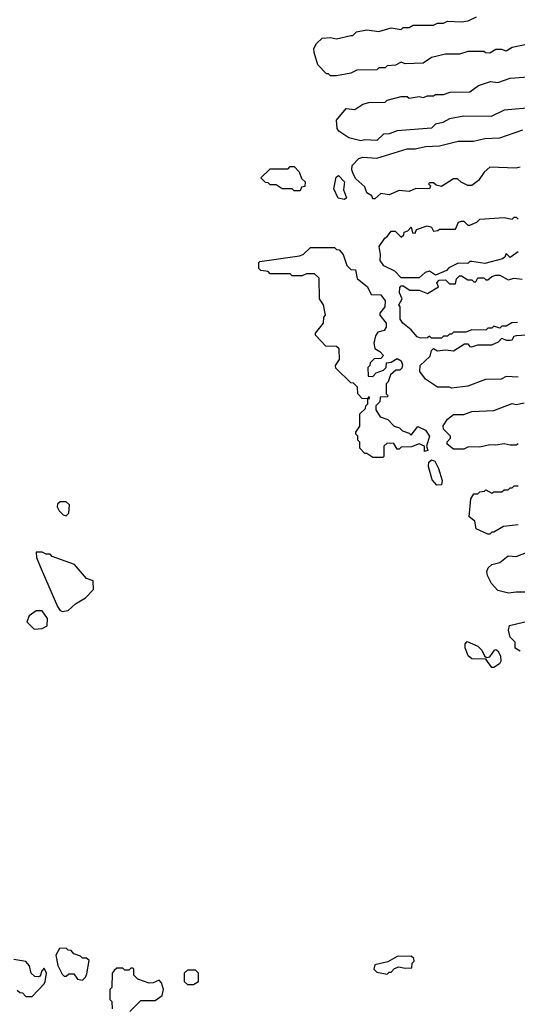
# Model space of a CAD drawing. Extents: x 2769579 to 2883812, y 684207 to 828660.
# Tile 42 of 256: x 2783834 to 2786301, y 735241 to 740118. Entities that reach past the tile are written whole.
import ezdxf

# ---------------------------------------------------------------- set-up
doc = ezdxf.new("R2010")
doc.units = 0

msp = doc.modelspace()

# ---------------------------------------------------------------- linework, layer by layer
at = {"layer": '0CON02XD'}
for points in [[(2786355, 739997.5), (2786275, 739980), (2786245, 739962.5), (2786225, 739970), (2786195, 739970), (2786165, 739952.5), (2786143, 739953), (2786135, 739960), (2786055, 739960), (2786015, 739947.5), (2785945, 739947.5), (2785875, 739930), (2785835, 739902.5), (2785745, 739900), (2785725, 739907.5), (2785697, 739893), (2785655, 739890), (2785645, 739880), (2785615, 739880), (2785605, 739870), (2785505, 739867.5), (2785475, 739852.5), (2785405, 739840), (2785375, 739840), (2785365, 739850), (2785355, 739850), (2785312.5, 739895), (2785293.3, 739955), (2785292.5, 739975), (2785305, 740000), (2785333, 740027), (2785375, 740030), (2785405, 740022.5), (2785475, 740040), (2785485, 740040), (2785503, 740057), (2785555, 740067.5), (2785615, 740060), (2785675, 740077.5), (2785725, 740070), (2785735, 740080), (2785765, 740080), (2785785, 740090), (2785885, 740090), (2785905, 740100), (2785935, 740100), (2785955, 740110), (2786025, 740107.5), (2786057, 740113), (2786098.3, 740131.7)], [(2786386.4, 739683.6), (2786235, 739670), (2786171.7, 739638.3), (2786035, 739640), (2785965, 739627.5), (2785931.7, 739608.3), (2785895, 739600), (2785875, 739580), (2785705, 739567.5), (2785665, 739552.5), (2785638.3, 739551.7), (2785605, 739520), (2785545, 739522.5), (2785525, 739517.5), (2785465, 739532.5), (2785416.1, 739566.1), (2785408.3, 739578.3), (2785405, 739620), (2785451.7, 739678.3), (2785495, 739672.5), (2785535, 739700), (2785565, 739707.5), (2785645, 739710), (2785655, 739720), (2785725, 739737.5), (2785755, 739737.5), (2785765, 739730), (2785815, 739737.5), (2785835, 739732.5), (2785855, 739740), (2785885, 739740), (2785895, 739747.5), (2785935, 739747.5), (2785968.3, 739758.3), (2786065, 739760), (2786108.3, 739791.7), (2786168.3, 739811.7), (2786205, 739807.5), (2786265, 739827.5), (2786401.7, 739838.3)], [(2786315, 739387.5), (2786295, 739382.5), (2786165, 739387.5), (2786137, 739363), (2786109.3, 739320.7), (2786075, 739297.5), (2786055, 739297.5), (2786023, 739313), (2786005, 739330), (2785985, 739330), (2785925, 739292.5), (2785898.3, 739298.3), (2785885, 739310), (2785865, 739310), (2785860, 739305), (2785870, 739295), (2785865, 739280), (2785798.3, 739281.7), (2785765, 739267.5), (2785715, 739272.5), (2785665, 739250), (2785625, 739257.5), (2785595, 739230), (2785585, 739230), (2785580, 739245), (2785555, 739260), (2785545, 739290), (2785500.5, 739330.5), (2785486.7, 739355), (2785480, 739375), (2785482.5, 739395), (2785515, 739430), (2785535, 739437.5), (2785605, 739432.5), (2785755, 739477.5), (2785795, 739477.5), (2785845, 739490), (2785915, 739492.5), (2786007, 739517), (2786083, 739517), (2786140.7, 739529.3), (2786215, 739532.5), (2786328.3, 739571.7)], [(2785225, 739270), (2785195, 739270), (2785185, 739280), (2785135, 739280), (2785105, 739300), (2785075, 739300), (2785065, 739310), (2785051.7, 739311.7), (2785030, 739335), (2785075, 739380), (2785165, 739380), (2785175, 739390), (2785195, 739390), (2785220, 739365), (2785231.7, 739331.7), (2785250, 739315), (2785248.3, 739291.7), (2785231.7, 739288.3), (2785225, 739270)], [(2785445, 739226.7), (2785413.3, 739233.3), (2785390.7, 739280.7), (2785402.7, 739337.3), (2785413.9, 739346.1), (2785444.2, 739315), (2785440, 739275), (2785453.3, 739235), (2785445, 739226.7)], [(2786305, 738967.5), (2786265, 738940), (2786245, 738960), (2786238.3, 738941.7), (2786227, 738933), (2786139.3, 738910.7), (2786075, 738920), (2786065, 738920), (2786055, 738910), (2786008.3, 738911.7), (2785961.2, 738888.8), (2785950, 738875), (2785895, 738852.5), (2785865, 738872.5), (2785843.9, 738866.1), (2785815, 738840), (2785725, 738840), (2785693, 738873), (2785639.5, 738899.5), (2785621.2, 738925), (2785623.3, 738955), (2785616.7, 738995), (2785643.6, 739036.4), (2785657.5, 739045), (2785675, 739070), (2785695, 739070), (2785725, 739040), (2785738.3, 739051.7), (2785740, 739065), (2785758.3, 739071.7), (2785775, 739090), (2785781.7, 739061.7), (2785795, 739060), (2785801.7, 739078.3), (2785853.6, 739096.4), (2785875, 739090), (2785885, 739070), (2785907, 739073), (2785915, 739080), (2785995, 739080), (2786010, 739115), (2786025, 739120), (2786035, 739120), (2786055, 739100), (2786065, 739100), (2786100, 739115), (2786115, 739130), (2786235, 739137.5), (2786275, 739130), (2786285, 739140), (2786295, 739140), (2786305, 739130)], [(2785635, 737950), (2785585, 737950), (2785555, 737970), (2785545, 737970), (2785520, 737995), (2785520, 738025), (2785510, 738035), (2785510, 738055), (2785500, 738065), (2785500, 738075), (2785520, 738105), (2785520, 738165), (2785548.3, 738191.7), (2785550, 738205), (2785560, 738215), (2785560, 738240), (2785568.3, 738241.7), (2785568.3, 738248.3), (2785561.7, 738248.3), (2785560, 738240), (2785531.7, 738241.7), (2785510, 738265), (2785508.3, 738298.3), (2785488.3, 738318.3), (2785475, 738320), (2785401.7, 738391.7), (2785400, 738405), (2785420, 738435), (2785418.3, 738488.3), (2785405, 738500), (2785351.7, 738501.7), (2785300, 738555), (2785300, 738565), (2785340, 738615), (2785342.5, 738645), (2785350, 738655), (2785340, 738705), (2785320, 738735), (2785318.3, 738838.3), (2785295, 738860), (2785255, 738860), (2785235, 738850), (2785185, 738850), (2785175, 738860), (2785075, 738860), (2785065, 738870), (2785030, 738875), (2785020, 738885), (2785020, 738915), (2785025, 738920), (2785221.7, 738948.3), (2785240, 738955), (2785275, 738990), (2785395, 738990), (2785405, 738980), (2785418.3, 738978.3), (2785437.5, 738955), (2785455, 738900), (2785475, 738880), (2785498.3, 738878.3), (2785506.2, 738836.2), (2785558.8, 738795), (2785576.7, 738756.7), (2785625, 738755.6), (2785645.7, 738725), (2785643.5, 738696.5), (2785620, 738665), (2785620, 738655), (2785650, 738615), (2785651.2, 738595), (2785640.7, 738579.3), (2785610, 738570), (2785598.3, 738551.7), (2785590, 738515), (2785595, 738490), (2785620, 738475), (2785637.5, 738455), (2785625, 738440), (2785591.7, 738438.3), (2785571.7, 738418.3), (2785570, 738405), (2785560, 738395), (2785561.7, 738351.7), (2785585, 738350), (2785601.7, 738368.3), (2785638.3, 738381.7), (2785650, 738395), (2785651.7, 738418.3), (2785675, 738422.5), (2785705, 738440.6), (2785725, 738427.5), (2785731.2, 738408.8), (2785728, 738392), (2785718.3, 738381.7), (2785698.3, 738381.7), (2785671.7, 738358.3), (2785660, 738325), (2785650, 738315), (2785650, 738265), (2785660, 738255), (2785655, 738250), (2785621.7, 738248.3), (2785620, 738225), (2785600, 738205), (2785600, 738185), (2785621.7, 738151.7), (2785658.3, 738138.3), (2785690, 738105), (2785717, 738097), (2785731.7, 738081.7), (2785765, 738070), (2785775, 738060), (2785807.5, 738102.5), (2785845, 738085.6), (2785865.7, 738055), (2785850, 738005), (2785856.7, 737985), (2785840, 737980), (2785840, 738005), (2785815, 738017.5), (2785777, 738003), (2785725, 738000), (2785715, 737990), (2785705, 737990), (2785688.3, 738018.3), (2785655, 738020), (2785640, 738005), (2785640, 737955), (2785635, 737950)], [(2786301.7, 738618.3), (2786273.6, 738616.4), (2786245, 738600), (2786225, 738600), (2786215, 738590), (2786185, 738600), (2786175, 738590), (2786155, 738590), (2786145, 738580), (2786075, 738582.5), (2786045, 738570), (2785985, 738570), (2785975, 738560), (2785965, 738560), (2785955, 738550), (2785935, 738550), (2785925, 738540), (2785875, 738540), (2785865, 738550), (2785855, 738542.5), (2785820.7, 738540.7), (2785805, 738547.5), (2785775, 738582.5), (2785733.3, 738615), (2785720, 738635), (2785720, 738695), (2785713.3, 738705), (2785730, 738735), (2785717.5, 738765), (2785718.3, 738791.7), (2785725, 738800), (2785735, 738800), (2785768.3, 738778.3), (2785815, 738777.5), (2785855, 738762.5), (2785910, 738795), (2785902.5, 738815), (2785913, 738827), (2785945, 738830), (2785965, 738810), (2785995, 738810), (2786000, 738835), (2786015, 738850), (2786025, 738850), (2786055, 738830), (2786075, 738830), (2786085, 738820), (2786095, 738820), (2786105, 738840), (2786135, 738840), (2786145, 738830), (2786155, 738830), (2786173.9, 738846.1), (2786195, 738852.5), (2786215, 738852.5), (2786255, 738830), (2786285, 738837.5), (2786325, 738833.3)], [(2786305, 738347.5), (2786245, 738350), (2786221.7, 738338.3), (2786143.6, 738336.4), (2786055, 738302.5), (2785975, 738292.5), (2785965, 738297.5), (2785905, 738297.5), (2785845, 738337.5), (2785817.5, 738375), (2785820, 738405), (2785869.3, 738450.7), (2785875, 738480), (2785885, 738490), (2785905, 738477.5), (2785945, 738482.5), (2785985, 738477.5), (2786038.3, 738511.7), (2786055, 738512.5), (2786065, 738500), (2786075, 738497.5), (2786105, 738507.5), (2786175, 738507.5), (2786207, 738523), (2786225, 738540), (2786245, 738530), (2786265, 738530), (2786275, 738532.5), (2786285, 738550), (2786297, 738553), (2786395, 738560)], [(2786305, 738017.5), (2786295, 738010), (2786265, 738010), (2786235, 738017.5), (2786195, 738010), (2786165, 738012.5), (2786115, 738000), (2786058.3, 738001.7), (2786035, 737990), (2785985, 737990), (2785952.5, 738015), (2785953, 738027), (2785970, 738045), (2785970, 738055), (2785935, 738090), (2785933.6, 738106.4), (2785955, 738140), (2785985, 738162.5), (2786035, 738162.5), (2786075, 738177.5), (2786185, 738182.5), (2786275, 738217.5), (2786295, 738212.5), (2786335, 738220)], [(2785902.3, 737812.3), (2785878.9, 737838.9), (2785860.6, 737905), (2785863, 737927), (2785875, 737938.6), (2785891.7, 737931.7), (2785910, 737895), (2785927.9, 737835), (2785925, 737814), (2785902.3, 737812.3)], [(2786305, 737616.7), (2786233, 737607), (2786185, 737580), (2786175, 737580), (2786165, 737570), (2786155, 737570), (2786097, 737597), (2786090, 737635), (2786062.5, 737655), (2786070, 737745), (2786085, 737770), (2786105, 737770), (2786115, 737780), (2786137.5, 737782.5), (2786145, 737790), (2786175, 737772.5), (2786185, 737780), (2786225, 737780), (2786235, 737790), (2786255, 737790), (2786265, 737800), (2786275, 737800), (2786285, 737810), (2786305, 737810)], [(2784065, 737660), (2784077, 737673), (2784080, 737715), (2784065, 737730), (2784035, 737730), (2784021.7, 737718.3), (2784020, 737705), (2784030, 737685), (2784050, 737665), (2784065, 737660)], [(2784045, 737187.5), (2784075, 737192.5), (2784110, 737225), (2784160, 737255), (2784200, 737295), (2784198.3, 737338.3), (2784165, 737350), (2784105, 737420), (2783995, 737460), (2783985, 737470), (2783965, 737470), (2783945, 737480), (2783915, 737480), (2783917.5, 737455), (2783935, 737410), (2784021.7, 737211.7), (2784033.6, 737193.6), (2784045, 737187.5)], [(2786385, 737282.5), (2786295, 737283.3), (2786257, 737277), (2786205, 737290), (2786172.5, 737325), (2786152.5, 737365), (2786150, 737385), (2786157, 737403), (2786175, 737420), (2786215, 737430), (2786255, 737462.5), (2786295, 737460), (2786355, 737482.5)], [(2783905, 737100), (2783945, 737102.5), (2783970, 737115), (2783971.7, 737151.7), (2783945, 737190), (2783915, 737190), (2783880, 737165), (2783870, 737135), (2783905, 737100)], [(2786315, 736990), (2786290, 737005), (2786290, 737035), (2786265, 737060), (2786257.5, 737095), (2786263, 737117), (2786367, 737143)], [(2786185, 736910), (2786175, 736910), (2786145, 736950), (2786075, 736952.5), (2786057, 736967), (2786043, 737007), (2786043, 737027), (2786051.7, 737038.3), (2786105, 737015.8), (2786125, 736996), (2786137.5, 736967.5), (2786148.3, 736958.3), (2786165, 736962.5), (2786187.5, 736995), (2786195, 736998.8), (2786205, 736991.2), (2786217, 736967), (2786220, 736940), (2786212.4, 736927.6), (2786185, 736910)], [(2784145, 735360), (2784160, 735375), (2784167, 735393), (2784178.3, 735458.3), (2784165, 735470), (2784145, 735470), (2784135, 735480), (2784101.7, 735491.7), (2784088.3, 735508.3), (2784075, 735510), (2784065, 735520), (2784031.7, 735518.3), (2784013.3, 735485), (2784023.6, 735433.6), (2784045, 735390), (2784055, 735380), (2784065, 735380), (2784078.3, 735391.7), (2784101.7, 735391.7), (2784120, 735365), (2784145, 735360)], [(2783821.7, 735311.7), (2783835, 735300), (2783848.3, 735298.3), (2783865, 735280), (2783895, 735280), (2783955, 735342.5), (2783960, 735355), (2783966.7, 735395), (2783955, 735420), (2783943, 735407), (2783935, 735380), (2783925, 735377.5), (2783908.3, 735378.3), (2783890, 735395), (2783881.7, 735431.7), (2783865, 735452.5), (2783805, 735462.5)], [(2785655, 735390), (2785665, 735400), (2785675, 735400), (2785691.7, 735418.3), (2785713, 735427), (2785745, 735420), (2785778.3, 735421.7), (2785780, 735445), (2785790, 735455), (2785788.3, 735468.3), (2785775, 735480), (2785705, 735477.5), (2785658.8, 735451.2), (2785595, 735437.5), (2785590, 735415), (2785605, 735400), (2785655, 735390)], [(2784380, 735205), (2784435, 735260), (2784505, 735260), (2784540, 735285), (2784547.5, 735315), (2784537, 735347), (2784525, 735360), (2784495, 735347.5), (2784475, 735346.7), (2784420, 735365), (2784400, 735385), (2784400, 735415), (2784395, 735420), (2784385, 735420), (2784375, 735410), (2784355, 735410), (2784345, 735420), (2784315, 735420), (2784301.7, 735408.3), (2784292.5, 735395), (2784290, 735325), (2784280, 735315), (2784280, 735265), (2784290, 735255), (2784291.7, 735218.3)], [(2784695, 735340), (2784720, 735355), (2784720, 735395), (2784705, 735410), (2784665, 735410), (2784650, 735395), (2784650, 735355), (2784665, 735340), (2784695, 735340)]]:
    msp.add_lwpolyline(points, dxfattribs=at)

doc.saveas('drawing.dxf')
